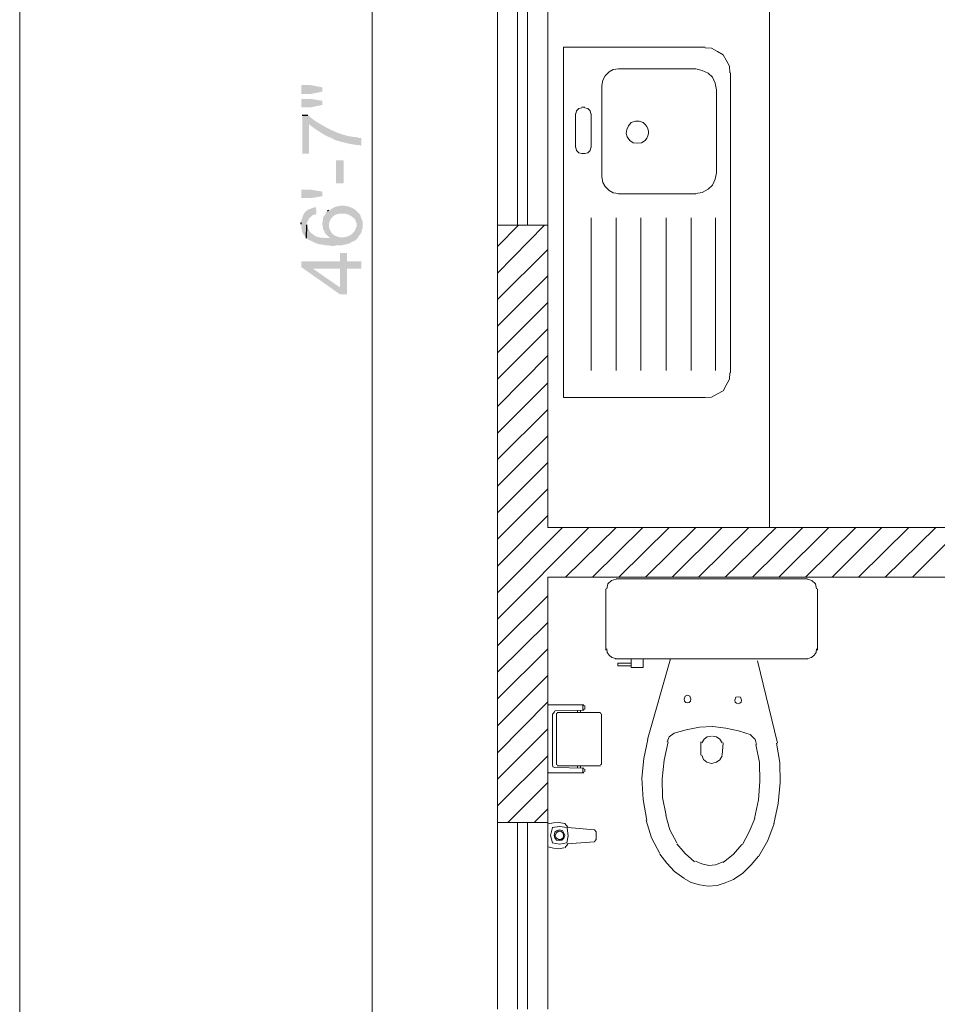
# Model space of a CAD drawing. Header units: millimetres. Extents: x 5 to 204, y 5 to 291.
# Tile 11 of 52: x 5 to 38, y 119 to 154. Entities that reach past the tile are written whole.
import ezdxf

# ---------------------------------------------------------------- set-up
doc = ezdxf.new("R2010")
doc.units = ezdxf.units.MM
doc.header["$MEASUREMENT"] = 0
doc.layers.get('0').update_dxf_attribs({"linetype": 'CONTINUOUS'})

msp = doc.modelspace()

# ---------------------------------------------------------------- hatches: boundary and pattern name
at = {"true_color": 0x000007}
for points in [[(15.471, 151.631), (15.471, 151.316), (15.818, 151.316), (16.232, 151.399), (16.232, 151.548), (15.818, 151.631)], [(15.471, 151.134), (15.471, 150.836), (15.818, 150.836), (16.232, 150.919), (16.232, 151.068), (15.818, 151.134)], [(15.504, 150.555), (15.504, 149.165), (15.752, 149.165), (15.752, 150.224), (15.851, 150.142), (15.851, 150.142), (15.878, 150.123), (15.906, 150.104), (15.934, 150.084), (15.962, 150.065), (15.99, 150.045), (16.018, 150.026), (16.047, 150.006), (16.076, 149.986), (16.106, 149.967), (16.135, 149.948), (16.165, 149.929), (16.195, 149.91), (16.225, 149.891), (16.255, 149.873), (16.285, 149.856), (16.316, 149.839), (16.347, 149.822), (16.377, 149.806), (16.408, 149.791), (16.439, 149.777), (16.47, 149.763), (16.501, 149.751), (16.532, 149.739), (16.563, 149.728), (16.563, 149.728), (16.629, 149.695), (16.679, 149.662), (16.679, 149.662), (16.707, 149.653), (16.736, 149.644), (16.768, 149.635), (16.801, 149.625), (16.836, 149.615), (16.871, 149.605), (16.908, 149.595), (16.946, 149.585), (16.984, 149.575), (17.023, 149.565), (17.063, 149.555), (17.103, 149.546), (17.143, 149.537), (17.182, 149.528), (17.222, 149.52), (17.261, 149.512), (17.299, 149.505), (17.337, 149.499), (17.374, 149.493), (17.41, 149.489), (17.444, 149.485), (17.478, 149.482), (17.509, 149.48), (17.539, 149.48), (17.539, 149.48), (17.589, 149.463), (17.622, 149.463), (17.622, 149.728), (17.556, 149.728), (17.489, 149.761), (17.489, 149.761), (17.458, 149.761), (17.426, 149.763), (17.393, 149.765), (17.359, 149.769), (17.325, 149.773), (17.291, 149.778), (17.256, 149.784), (17.22, 149.79), (17.185, 149.798), (17.149, 149.806), (17.114, 149.814), (17.078, 149.823), (17.042, 149.833), (17.007, 149.843), (16.972, 149.853), (16.937, 149.864), (16.902, 149.875), (16.868, 149.887), (16.835, 149.898), (16.802, 149.91), (16.77, 149.922), (16.739, 149.935), (16.708, 149.947), (16.679, 149.96), (16.679, 149.96), (16.613, 149.993), (16.563, 150.009), (16.563, 150.009), (16.528, 150.028), (16.493, 150.046), (16.458, 150.064), (16.424, 150.083), (16.389, 150.101), (16.355, 150.119), (16.321, 150.137), (16.288, 150.156), (16.254, 150.174), (16.221, 150.193), (16.188, 150.211), (16.155, 150.23), (16.123, 150.25), (16.091, 150.269), (16.059, 150.289), (16.027, 150.309), (15.996, 150.33), (15.965, 150.351), (15.934, 150.373), (15.904, 150.395), (15.874, 150.417), (15.844, 150.441), (15.814, 150.465), (15.785, 150.489), (15.785, 150.489), (15.736, 150.539), (15.702, 150.555)], [(16.712, 148.934), (16.712, 148.106), (16.993, 148.106), (16.993, 148.934)], [(16.232, 147.643), (15.818, 147.577), (15.471, 147.577), (15.471, 147.875), (15.818, 147.875), (16.232, 147.809)], [(15.471, 146.634), (15.471, 146.601), (15.471, 146.601), (15.471, 146.58), (15.472, 146.56), (15.473, 146.539), (15.474, 146.519), (15.476, 146.5), (15.478, 146.48), (15.481, 146.46), (15.484, 146.441), (15.488, 146.422), (15.493, 146.404), (15.498, 146.385), (15.504, 146.367), (15.51, 146.349), (15.518, 146.331), (15.526, 146.314), (15.535, 146.297), (15.544, 146.28), (15.555, 146.263), (15.566, 146.247), (15.578, 146.231), (15.591, 146.215), (15.605, 146.2), (15.62, 146.185), (15.636, 146.17), (15.636, 146.17), (15.653, 146.137), (15.669, 146.617), (15.669, 146.683), (15.702, 146.75), (15.719, 146.783), (15.752, 146.849), (15.851, 146.932), (15.884, 146.965), (16.017, 146.998), (16, 147.246), (15.951, 147.246), (15.951, 147.246), (15.913, 147.234), (15.877, 147.222), (15.844, 147.21), (15.813, 147.199), (15.784, 147.187), (15.757, 147.176), (15.732, 147.164), (15.709, 147.151), (15.687, 147.138), (15.667, 147.124), (15.648, 147.109), (15.63, 147.093), (15.614, 147.076), (15.598, 147.057), (15.583, 147.037), (15.569, 147.016), (15.556, 146.992), (15.543, 146.967), (15.531, 146.939), (15.519, 146.91), (15.507, 146.878), (15.495, 146.843), (15.483, 146.806), (15.471, 146.766), (15.471, 146.766), (15.471, 146.7)], [(15.653, 146.137), (15.719, 146.088), (15.752, 146.071), (15.785, 146.055), (15.785, 146.055), (15.807, 146.044), (15.829, 146.034), (15.849, 146.024), (15.869, 146.015), (15.888, 146.005), (15.907, 145.996), (15.925, 145.988), (15.943, 145.979), (15.96, 145.971), (15.978, 145.963), (15.995, 145.956), (16.013, 145.949), (16.03, 145.943), (16.048, 145.937), (16.067, 145.931), (16.085, 145.926), (16.105, 145.921), (16.125, 145.917), (16.146, 145.914), (16.167, 145.911), (16.19, 145.909), (16.214, 145.907), (16.239, 145.906), (16.265, 145.906), (16.265, 145.906), (16.331, 145.873), (16.48, 145.873), (16.546, 145.856), (16.646, 145.856), (16.712, 145.873), (16.927, 145.873), (16.993, 145.906), (17.059, 145.906), (17.109, 145.922), (17.159, 145.939), (17.225, 145.955), (17.258, 145.988), (17.258, 145.988), (17.295, 146.004), (17.327, 146.019), (17.356, 146.032), (17.38, 146.044), (17.401, 146.055), (17.419, 146.066), (17.435, 146.076), (17.448, 146.085), (17.459, 146.095), (17.468, 146.104), (17.476, 146.113), (17.483, 146.123), (17.49, 146.133), (17.496, 146.144), (17.502, 146.155), (17.509, 146.167), (17.517, 146.181), (17.525, 146.195), (17.536, 146.212), (17.548, 146.229), (17.562, 146.249), (17.579, 146.27), (17.599, 146.294), (17.622, 146.319), (17.622, 146.319), (17.638, 146.386), (17.638, 146.435), (17.671, 146.485), (17.671, 146.75), (17.638, 146.816), (17.622, 146.849), (17.605, 146.915), (17.589, 146.965), (17.589, 146.981), (17.456, 147.114), (17.456, 146.551), (17.44, 146.518), (17.407, 146.452), (17.39, 146.386), (17.374, 146.386), (17.341, 146.336), (17.341, 146.336), (17.315, 146.31), (17.287, 146.286), (17.258, 146.265), (17.228, 146.245), (17.196, 146.228), (17.163, 146.212), (17.129, 146.199), (17.095, 146.188), (17.06, 146.179), (17.024, 146.173), (16.988, 146.168), (16.952, 146.166), (16.916, 146.166), (16.88, 146.169), (16.844, 146.173), (16.809, 146.18), (16.774, 146.189), (16.74, 146.201), (16.707, 146.215), (16.676, 146.231), (16.645, 146.249), (16.616, 146.27), (16.589, 146.294), (16.563, 146.319), (16.563, 146.319), (16.53, 146.386), (16.53, 146.137), (16.331, 146.137), (16.265, 146.154), (16.166, 146.154), (16.1, 146.17), (16.05, 146.187), (16.017, 146.187), (15.967, 146.22), (15.967, 146.22), (15.953, 146.23), (15.939, 146.24), (15.925, 146.249), (15.912, 146.258), (15.899, 146.267), (15.886, 146.276), (15.874, 146.285), (15.862, 146.294), (15.85, 146.303), (15.838, 146.312), (15.827, 146.322), (15.816, 146.332), (15.806, 146.342), (15.795, 146.354), (15.785, 146.365), (15.775, 146.378), (15.765, 146.392), (15.755, 146.406), (15.746, 146.422), (15.737, 146.438), (15.728, 146.456), (15.719, 146.475), (15.711, 146.496), (15.702, 146.518), (15.702, 146.518), (15.669, 146.551), (15.669, 146.617)], [(16.232, 146.667), (16.232, 146.601), (16.249, 146.534), (16.249, 146.468), (16.265, 146.435), (16.315, 146.369), (16.315, 146.336), (16.331, 146.303), (16.464, 146.17), (16.53, 146.137), (16.53, 146.386), (16.497, 146.435), (16.48, 146.485), (16.464, 146.534), (16.464, 146.601), (16.414, 147.114), (16.348, 147.047), (16.331, 146.981), (16.282, 146.932), (16.265, 146.898), (16.249, 146.832), (16.249, 146.766), (16.232, 146.716)], [(16.414, 147.114), (16.464, 146.601), (16.464, 146.634), (16.48, 146.7), (16.48, 146.7), (16.487, 146.724), (16.495, 146.748), (16.504, 146.77), (16.514, 146.792), (16.525, 146.813), (16.538, 146.833), (16.551, 146.852), (16.565, 146.87), (16.58, 146.887), (16.595, 146.903), (16.612, 146.918), (16.629, 146.932), (16.647, 146.944), (16.666, 146.956), (16.685, 146.967), (16.704, 146.977), (16.725, 146.986), (16.745, 146.993), (16.767, 147), (16.788, 147.005), (16.81, 147.009), (16.832, 147.012), (16.855, 147.014), (16.877, 147.014), (16.877, 147.014), (17.059, 147.014), (17.175, 146.981), (17.258, 146.932), (17.307, 146.898), (17.341, 146.865), (17.39, 146.832), (17.407, 146.783), (17.456, 146.667), (17.456, 146.617), (17.456, 147.114), (17.456, 147.114), (17.426, 147.14), (17.394, 147.164), (17.36, 147.186), (17.325, 147.207), (17.287, 147.226), (17.249, 147.242), (17.209, 147.257), (17.168, 147.27), (17.127, 147.281), (17.085, 147.289), (17.042, 147.295), (16.999, 147.3), (16.956, 147.302), (16.914, 147.301), (16.871, 147.299), (16.829, 147.294), (16.787, 147.286), (16.747, 147.276), (16.707, 147.264), (16.669, 147.249), (16.631, 147.232), (16.596, 147.212), (16.562, 147.189), (16.53, 147.163), (16.53, 147.163), (16.464, 147.147)], [(15.471, 145.31), (15.471, 145.095), (16.861, 144.119), (17.109, 144.119), (17.109, 145.045), (17.622, 145.045), (17.622, 145.31), (17.109, 145.31), (17.109, 145.608), (16.861, 145.608), (16.861, 144.367), (15.884, 145.045)], [(15.471, 145.31), (15.884, 145.045), (16.861, 145.045), (16.861, 144.367), (16.861, 145.31)]]:
    msp.add_hatch(color=0, dxfattribs=at).paths.add_polyline_path(points)

# ---------------------------------------------------------------- linework, layer by layer
at = {"color": 0, "linetype": 'Continuous', "lineweight": -2, "true_color": 0x000007}
for p, q in [((15.504, 150.555), (15.702, 150.555)), ((16.414, 147.114), (16.464, 147.147)), ((15.471, 146.634), (15.471, 146.7)), ((15.653, 146.137), (15.669, 146.617))]:
    msp.add_line(p, q, dxfattribs=at)
at = {"color": 0, "linetype": 'Continuous', "lineweight": 9, "true_color": 0x767676}
for p, q in [((29.337, 129.723), (29.254, 129.69)), ((29.419, 129.69), (29.337, 129.723)), ((31.157, 129.674), (31.074, 129.657)), ((31.24, 129.657), (31.157, 129.674))]:
    msp.add_line(p, q, dxfattribs=at)
at = {"color": 0, "linetype": 'Continuous', "lineweight": 9, "true_color": 0x000001}
msp.add_lwpolyline([(5.361, 5.394), (204.447, 5.394), (204.447, 291.067), (5.361, 291.067)], close=True, dxfattribs=at)
at = {"color": 0, "linetype": 'Continuous', "lineweight": 5, "true_color": 0x989898}
for points in [[(18.019, 48.481), (18.019, 247.235), (18.019, 247.235)], [(32.282, 174.746), (32.282, 135.746), (32.282, 135.746)], [(24.886, 152.988), (24.886, 140.412), (29.965, 140.412)], [(29.965, 152.988), (24.886, 152.988), (24.886, 152.988)], [(30.859, 152.077), (30.842, 152.309), (30.727, 152.524), (30.611, 152.723), (30.412, 152.839), (30.197, 152.954), (29.965, 152.971)], [(26.855, 152.21), (26.673, 152.193), (26.524, 152.111), (26.375, 151.962), (26.292, 151.813), (26.259, 151.614)], [(29.635, 152.21), (26.855, 152.21), (26.855, 152.21)], [(30.379, 151.465), (30.329, 151.697), (30.23, 151.912), (30.081, 152.061), (29.866, 152.16), (29.635, 152.21)], [(30.875, 141.306), (30.875, 152.077), (30.875, 152.077)], [(26.259, 151.614), (26.259, 148.338), (26.259, 148.338)], [(30.379, 148.487), (30.379, 151.465), (30.379, 151.465)], [(25.316, 150.605), (25.316, 149.397), (25.316, 149.397)], [(25.548, 150.82), (25.432, 150.787), (25.349, 150.704), (25.332, 150.605)], [(25.647, 150.836), (25.548, 150.836), (25.548, 150.836)], [(25.862, 150.605), (25.845, 150.704), (25.763, 150.787), (25.647, 150.82)], [(25.878, 149.397), (25.878, 150.605), (25.878, 150.605)], [(27.748, 150.29), (27.599, 150.34), (27.467, 150.34), (27.318, 150.29), (27.219, 150.175), (27.153, 150.042), (27.136, 149.893), (27.169, 149.778), (27.268, 149.645), (27.384, 149.562), (27.533, 149.546)], [(27.533, 149.546), (27.682, 149.562), (27.814, 149.645)], [(25.332, 149.397), (25.349, 149.281), (25.432, 149.198), (25.548, 149.182)], [(25.647, 149.182), (25.763, 149.198), (25.845, 149.281), (25.862, 149.397)], [(25.548, 149.182), (25.647, 149.182), (25.647, 149.182)], [(29.635, 147.742), (29.866, 147.775), (30.081, 147.891), (30.23, 148.04), (30.329, 148.255), (30.379, 148.487)], [(26.259, 148.338), (26.292, 148.139), (26.375, 147.991), (26.524, 147.842), (26.673, 147.759), (26.855, 147.742)], [(26.855, 147.726), (29.635, 147.726), (29.635, 147.726)], [(25.878, 146.865), (25.878, 141.389), (25.878, 141.389)], [(26.772, 146.865), (26.772, 141.389), (26.772, 141.389)], [(27.665, 146.865), (27.665, 141.389), (27.665, 141.389)], [(28.576, 146.865), (28.576, 141.389), (28.576, 141.389)], [(29.469, 146.865), (29.469, 141.389), (29.469, 141.389)], [(30.346, 146.865), (30.346, 141.389), (30.346, 141.389)], [(29.965, 140.412), (30.197, 140.429), (30.412, 140.545), (30.611, 140.66), (30.727, 140.859), (30.842, 141.074), (30.859, 141.306)]]:
    msp.add_lwpolyline(points, dxfattribs=at)
at = {"color": 0, "linetype": 'Continuous', "lineweight": 13, "true_color": 0x000004}
for points in [[(22.52, 163.908), (22.52, 146.601), (22.52, 146.601)], [(23.231, 163.908), (23.231, 146.601), (23.231, 146.601)], [(23.595, 163.908), (23.595, 146.601), (23.595, 146.601)], [(24.323, 163.908), (24.323, 146.601), (24.323, 146.601)], [(22.52, 125.157), (22.52, 118.455), (22.52, 118.455)], [(23.231, 125.157), (23.231, 118.455), (23.231, 118.455)], [(23.595, 125.157), (23.595, 118.455), (23.595, 118.455)], [(24.323, 125.157), (24.323, 118.455), (24.323, 118.455)]]:
    msp.add_lwpolyline(points, dxfattribs=at)
at = {"color": 0, "linetype": 'Continuous', "lineweight": 5, "true_color": 0x000005}
for points in [[(22.52, 145.839), (23.264, 146.601), (23.264, 146.601)], [(22.52, 144.88), (24.207, 146.601), (24.207, 146.601)], [(22.52, 143.937), (24.323, 145.724), (24.323, 145.724)], [(22.52, 142.977), (24.323, 144.781), (24.323, 144.781)], [(22.52, 142.017), (24.323, 143.821), (24.323, 143.821)], [(22.52, 141.074), (24.323, 142.878), (24.323, 142.878)], [(22.52, 140.098), (24.323, 141.918), (24.323, 141.918)], [(22.52, 139.138), (24.323, 140.942), (24.323, 140.942)], [(22.52, 138.195), (24.323, 139.982), (24.323, 139.982)], [(22.52, 137.235), (24.323, 139.039), (24.323, 139.039)], [(22.52, 136.276), (24.323, 138.079), (24.323, 138.079)], [(22.52, 135.333), (24.323, 137.136), (24.323, 137.136)], [(22.52, 134.356), (24.323, 136.176), (24.323, 136.176)], [(22.52, 133.397), (24.853, 135.746), (24.853, 135.746)], [(22.52, 132.453), (25.796, 135.746), (25.796, 135.746)], [(24.952, 133.959), (26.772, 135.746), (26.772, 135.746)], [(25.928, 133.959), (27.732, 135.746), (27.732, 135.746)], [(26.871, 133.959), (28.675, 135.746), (28.675, 135.746)], [(27.831, 133.959), (29.635, 135.746), (29.635, 135.746)], [(28.791, 133.959), (30.578, 135.746), (30.578, 135.746)], [(29.734, 133.959), (31.537, 135.746), (31.537, 135.746)], [(30.693, 133.959), (32.514, 135.746), (32.514, 135.746)], [(31.67, 133.959), (33.473, 135.746), (33.473, 135.746)], [(32.613, 133.959), (34.416, 135.746), (34.416, 135.746)], [(33.573, 133.959), (35.376, 135.746), (35.376, 135.746)], [(34.532, 133.959), (36.319, 135.746), (36.319, 135.746)], [(35.475, 133.959), (37.279, 135.746), (37.279, 135.746)], [(36.435, 133.959), (38.255, 135.746), (38.255, 135.746)], [(37.411, 133.959), (39.198, 135.746), (39.198, 135.746)], [(22.52, 131.494), (24.323, 133.297), (24.323, 133.297)], [(22.52, 130.551), (24.323, 132.338), (24.323, 132.338)], [(22.52, 129.591), (24.323, 131.395), (24.323, 131.395)], [(22.52, 128.631), (24.323, 130.435), (24.323, 130.435)], [(22.52, 127.655), (24.323, 129.492), (24.323, 129.492)], [(22.52, 126.712), (24.323, 128.515), (24.323, 128.515)], [(22.52, 125.752), (24.323, 127.556), (24.323, 127.556)], [(22.884, 125.157), (24.323, 126.596), (24.323, 126.596)], [(23.827, 125.157), (24.323, 125.653), (24.323, 125.653)]]:
    msp.add_lwpolyline(points, dxfattribs=at)
at = {"color": 0, "linetype": 'Continuous', "lineweight": 18, "true_color": 0x000007}
msp.add_lwpolyline([(58.938, 127.473), (58.938, 133.959), (24.323, 133.959), (24.323, 125.157), (22.52, 125.157), (22.52, 146.601), (24.323, 146.601), (24.323, 135.746), (70.487, 135.746), (70.487, 133.959), (60.742, 133.959)], dxfattribs=at)
at = {"color": 0, "linetype": 'Continuous', "lineweight": 9, "true_color": 0x767676}
for points in [[(26.772, 133.893), (26.607, 133.843), (26.474, 133.728), (26.441, 133.546)], [(26.772, 133.91), (33.639, 133.91), (33.639, 133.91)], [(33.97, 133.546), (33.937, 133.728), (33.804, 133.843), (33.639, 133.893)], [(26.408, 133.546), (26.408, 131.345), (26.408, 131.345)], [(34.003, 133.546), (34.003, 131.345), (34.003, 131.345)], [(26.441, 131.395), (26.458, 131.262), (26.524, 131.163), (26.623, 131.08), (26.755, 131.047)], [(33.655, 131.047), (33.788, 131.08), (33.887, 131.163), (33.953, 131.262), (33.97, 131.395)], [(26.739, 131.031), (33.655, 131.031), (33.655, 131.031)], [(27.318, 130.882), (26.838, 130.882), (26.838, 130.782), (27.318, 130.782)], [(27.318, 130.716), (27.318, 131.031), (27.318, 131.031)], [(27.748, 131.031), (27.748, 130.716), (27.318, 130.716), (27.318, 130.782)], [(27.748, 130.716), (27.748, 131.031), (27.748, 131.031)], [(28.724, 131.031), (27.897, 128.135), (27.897, 128.135)], [(31.852, 130.964), (32.563, 128.003), (32.563, 128.003)], [(24.34, 129.359), (24.323, 129.343), (24.323, 129.343)], [(24.323, 129.343), (24.323, 126.993), (24.323, 126.993)], [(25.614, 129.376), (24.34, 129.376), (24.34, 129.376)], [(24.489, 127.241), (24.489, 129.061), (24.489, 129.061)], [(24.571, 129.144), (24.505, 129.061), (24.505, 129.061)], [(24.571, 129.161), (25.614, 129.194), (25.614, 129.194)], [(24.654, 129.078), (24.638, 129.061), (24.638, 129.061)], [(24.638, 129.061), (24.638, 127.241), (24.638, 127.241)], [(26.209, 129.111), (24.654, 129.111), (24.654, 129.111)], [(25.382, 129.111), (25.382, 129.194), (25.382, 129.194)], [(25.498, 129.111), (25.498, 129.194), (25.498, 129.194)], [(25.581, 129.376), (25.581, 129.194), (25.581, 129.194)], [(25.581, 129.194), (25.614, 129.194), (25.614, 129.194)], [(25.63, 129.343), (25.614, 129.359), (25.614, 129.359)], [(25.614, 129.21), (25.63, 129.227), (25.63, 129.227)], [(25.647, 129.227), (25.647, 129.343), (25.647, 129.343)], [(26.226, 129.061), (26.209, 129.078), (26.209, 129.078)], [(26.243, 127.241), (26.243, 129.061), (26.243, 129.061)], [(28.857, 128.367), (28.675, 128.234), (28.675, 128.234)], [(30.23, 128.598), (29.767, 128.582), (29.287, 128.482), (28.857, 128.367)], [(31.62, 128.3), (31.173, 128.449), (30.71, 128.549), (30.247, 128.598)], [(27.914, 128.135), (27.765, 127.457), (27.699, 126.745), (27.748, 125.984), (27.881, 125.223)], [(28.642, 128.052), (28.493, 127.39), (28.427, 126.728), (28.443, 126.05), (28.576, 125.405)], [(28.675, 128.234), (28.609, 128.052), (28.609, 128.052)], [(29.817, 127.572), (29.817, 128.052), (29.817, 128.052)], [(30.197, 128.251), (30.048, 128.234), (29.932, 128.151), (29.85, 128.019)], [(30.578, 128.019), (30.495, 128.151), (30.379, 128.234), (30.23, 128.251)], [(30.578, 127.572), (30.611, 128.019), (30.611, 128.019)], [(31.752, 128.151), (31.604, 128.3), (31.604, 128.3)], [(31.819, 127.953), (31.769, 128.151), (31.769, 128.151)], [(32.431, 125.107), (32.596, 125.835), (32.662, 126.596), (32.646, 127.308), (32.53, 128.003)], [(31.736, 125.305), (31.885, 125.967), (31.934, 126.629), (31.918, 127.308), (31.786, 127.953)], [(29.85, 127.572), (29.916, 127.423), (30.032, 127.324), (30.197, 127.274)], [(30.197, 127.274), (30.379, 127.324), (30.495, 127.407), (30.578, 127.556)], [(24.323, 126.993), (24.34, 126.96), (24.34, 126.96)], [(24.34, 126.944), (25.614, 126.944), (25.614, 126.944)], [(24.489, 127.241), (24.505, 127.159), (24.571, 127.126)], [(25.614, 127.109), (24.571, 127.126), (24.571, 127.126)], [(24.638, 127.241), (24.654, 127.225), (24.654, 127.225)], [(24.654, 127.192), (26.209, 127.192), (26.209, 127.192)], [(25.382, 127.192), (25.382, 127.109), (25.382, 127.109)], [(25.498, 127.192), (25.498, 127.109), (25.498, 127.109)], [(25.581, 126.944), (25.581, 127.109), (25.581, 127.109)], [(25.63, 127.076), (25.614, 127.092), (25.614, 127.092)], [(25.614, 126.96), (25.63, 126.993), (25.63, 126.993)], [(25.647, 126.993), (25.647, 127.076), (25.647, 127.076)], [(26.209, 127.225), (26.226, 127.241), (26.226, 127.241)], [(24.935, 125.123), (24.72, 125.157), (24.522, 125.14), (24.34, 125.107)], [(27.848, 125.223), (28.046, 124.611), (28.344, 124.048)], [(28.559, 125.405), (28.708, 124.892), (28.956, 124.429)], [(31.306, 124.362), (31.554, 124.826), (31.752, 125.305)], [(24.323, 125.107), (24.323, 124.693), (24.323, 124.693)], [(24.489, 124.975), (24.422, 124.693), (24.489, 124.429)], [(25.018, 124.975), (24.737, 125.008), (24.472, 124.975)], [(24.935, 125.123), (25.035, 124.991), (25.035, 124.991)], [(25.002, 124.429), (25.051, 124.677), (25.018, 124.958)], [(25.035, 124.975), (25.994, 124.892), (25.994, 124.892)], [(26.06, 124.826), (25.994, 124.892), (25.994, 124.892)], [(26.06, 124.826), (26.06, 124.693), (26.06, 124.693)], [(31.901, 123.949), (32.216, 124.511), (32.447, 125.123)], [(24.323, 124.28), (24.323, 124.693), (24.323, 124.693)], [(25.018, 124.395), (25.994, 124.462), (25.994, 124.462)], [(25.994, 124.478), (26.06, 124.544), (26.06, 124.544)], [(26.06, 124.544), (26.06, 124.693), (26.06, 124.693)], [(24.34, 124.28), (24.522, 124.23), (24.72, 124.213), (24.902, 124.247)], [(24.472, 124.429), (24.737, 124.379), (25.002, 124.429)], [(25.035, 124.379), (24.935, 124.247), (24.935, 124.247)], [(28.956, 124.395), (29.254, 124.048), (29.585, 123.75)], [(30.611, 123.717), (30.991, 124.015), (31.289, 124.362)], [(28.344, 124.015), (28.592, 123.7), (28.873, 123.403), (29.204, 123.154)], [(29.618, 123.767), (29.85, 123.667), (30.098, 123.618)], [(30.081, 122.873), (30.396, 122.89), (30.693, 122.989), (30.991, 123.105), (31.322, 123.336), (31.62, 123.634), (31.885, 123.949)], [(30.098, 123.618), (30.346, 123.634), (30.611, 123.75)], [(29.188, 123.154), (29.469, 123.006), (29.767, 122.923), (30.081, 122.873)]]:
    msp.add_lwpolyline(points, dxfattribs=at)
for points in [[(24.935, 124.693), (24.902, 124.776), (24.853, 124.875), (24.737, 124.892), (24.654, 124.875), (24.571, 124.809), (24.555, 124.693), (24.571, 124.611), (24.638, 124.528), (24.737, 124.511), (24.82, 124.528), (24.902, 124.594)], [(24.886, 124.693), (24.869, 124.776), (24.786, 124.842), (24.704, 124.842), (24.621, 124.776), (24.588, 124.693), (24.621, 124.611), (24.704, 124.544), (24.786, 124.544), (24.869, 124.611)]]:
    msp.add_lwpolyline(points, close=True, dxfattribs=at)
at = {"color": 0, "linetype": 'Continuous', "lineweight": 5, "true_color": 0x989898}
msp.add_open_spline([(27.814, 149.645), (28.013, 149.86), (27.963, 150.108), (27.748, 150.29)], degree=3, dxfattribs=at)
at = {"color": 0, "linetype": 'Continuous', "lineweight": 9, "true_color": 0x767676}
for points in [[(29.254, 129.69), (29.072, 129.376), (29.601, 129.376), (29.419, 129.69)], [(31.074, 129.657), (30.892, 129.343), (31.422, 129.343), (31.24, 129.657)]]:
    msp.add_open_spline(points, degree=3, dxfattribs=at)

doc.saveas('drawing.dxf')
